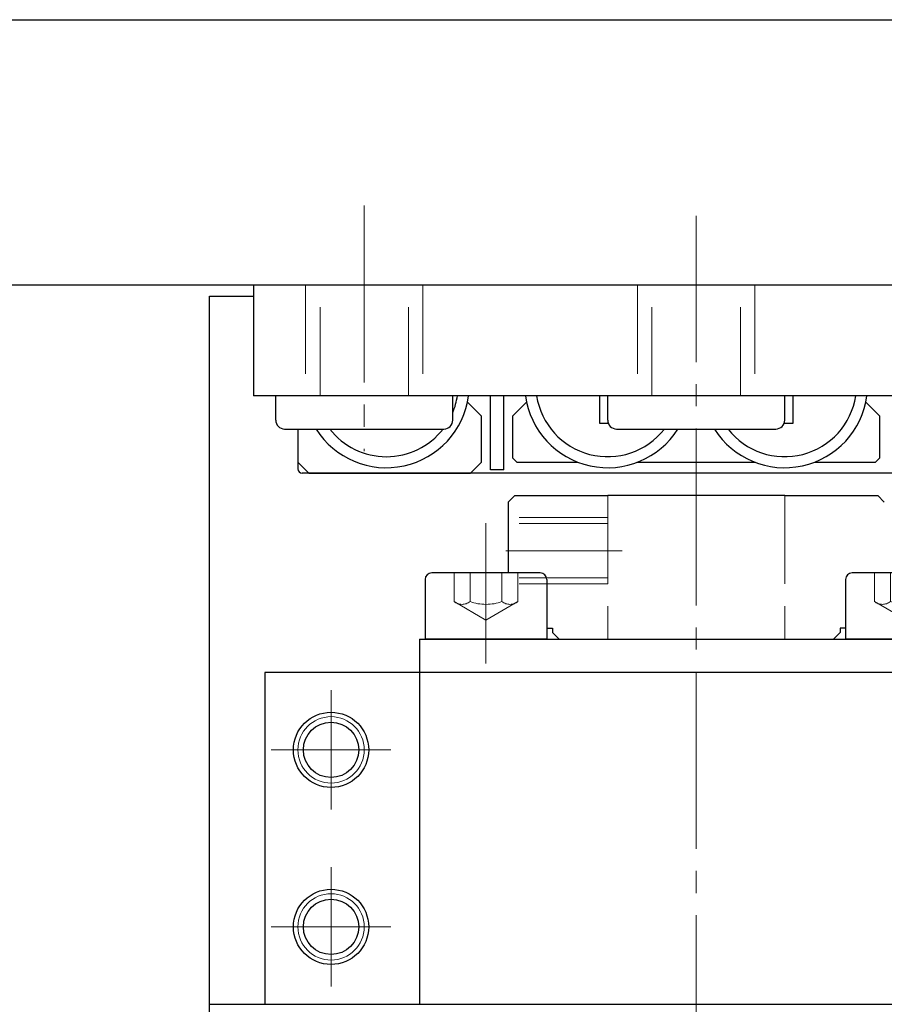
# Model space of a CAD drawing. Header units: millimetres. Extents: x 8809 to 9805, y 1960 to 2646.
# Tile 39 of 48: x 9737 to 9776, y 2279 to 2324. Entities that reach past the tile are written whole.
import ezdxf

# ---------------------------------------------------------------- set-up
doc = ezdxf.new("R2010")
doc.units = ezdxf.units.MM
doc.header["$LTSCALE"] = 0.8
doc.linetypes.add('GEN3', pattern=[6.25, 5, -1.25])
doc.linetypes.add('GEN7', pattern=[13.75, 10, -1.25, 1.25, -1.25])
doc.layers.get('0').update_dxf_attribs({"lineweight": 30})
for name, color, linetype, lineweight in [('3', 6, 'GEN3', 15), ('6', 2, 'Continuous', 15), ('7', 4, 'GEN7', 15)]:
    doc.layers.add(name, color=color, linetype=linetype, lineweight=lineweight)

# ---------------------------------------------------------------- blocks, each defined once
blk = doc.blocks.new('A$C13216723')
for p, q in [((0, 2.7), (0, 0)), ((5.2, 3), (0.3, 3)), ((5.5, 2.7), (5.5, 0)), ((5.5, 0), (0, 0))]:
    blk.add_line(p, q)
for centre, start, end in [((0.3, 2.7), 90, 180), ((5.2, 2.7), 0, 90)]:
    blk.add_arc(centre, 0.3, start, end)
at = {"layer": '3'}
for p, q in [((1.306, 3), (1.306, 1.7)), ((2.028, 3), (2.028, 1.7)), ((3.472, 3), (3.472, 1.7)), ((4.194, 3), (4.194, 1.7)), ((1.306, 1.7), (2.75, 0.866)), ((4.194, 1.7), (2.75, 0.866))]:
    blk.add_line(p, q, dxfattribs=at)
for centre, radius, start, end in [((1.667, 2.164), 0.588, 232.1211, 307.8789), ((2.75, 3.742), 2.166, 250.5288, 289.4712), ((3.833, 2.164), 0.588, 232.1211, 307.8789)]:
    blk.add_arc(centre, radius, start, end, dxfattribs=at)

msp = doc.modelspace()

# ---------------------------------------------------------------- linework, layer by layer
for p, q in [((9485.1216, 2323.9201), (9805.1216, 2323.9201)), ((9805.1216, 2311.9201), (9485.1216, 2311.9201)), ((9787.1217, 2311.9201), (9747.1217, 2311.9201)), ((9747.1217, 2311.9201), (9747.1217, 2306.9201)), ((9775.2217, 2311.9201), (9759.0217, 2311.9201)), ((9745.1217, 2278.4201), (9745.1217, 2311.4201)), ((9745.1217, 2311.4201), (9747.1217, 2311.4201)), ((9787.1217, 2306.9201), (9747.1217, 2306.9201)), ((9748.1217, 2305.8201), (9748.1217, 2306.9201)), ((9756.1217, 2305.8201), (9756.1217, 2306.9201)), ((9757.8217, 2303.5701), (9757.8217, 2306.9201)), ((9758.4217, 2303.5701), (9758.4217, 2306.9201)), ((9762.7617, 2305.6701), (9762.7617, 2306.9201)), ((9763.1217, 2305.8201), (9763.1217, 2306.9201)), ((9771.1217, 2305.8201), (9771.1217, 2306.9201)), ((9771.4817, 2306.9201), (9771.4817, 2305.6701)), ((9757.4217, 2305.9988), (9756.7881, 2306.6324)), ((9759.4554, 2306.6324), (9758.8217, 2305.9988)), ((9774.7881, 2306.6324), (9775.4217, 2305.9988)), ((9757.4217, 2303.9201), (9757.4217, 2305.9988)), ((9758.8217, 2305.9988), (9758.8217, 2304.1201)), ((9775.4217, 2304.1201), (9775.4217, 2305.9988)), ((9763.1509, 2305.6701), (9762.7617, 2305.6701)), ((9771.4817, 2305.6701), (9771.0925, 2305.6701)), ((9748.5217, 2305.4201), (9755.7217, 2305.4201)), ((9749.1217, 2305.4201), (9749.1217, 2303.9201)), ((9749.1217, 2305.4201), (9749.1217, 2303.6201)), ((9763.5217, 2305.4201), (9770.7217, 2305.4201)), ((9749.1217, 2303.9201), (9749.6217, 2303.4201)), ((9756.9217, 2303.4201), (9757.4217, 2303.9201)), ((9758.8217, 2304.1201), (9759.0217, 2303.9201)), ((9759.0217, 2303.9201), (9761.7754, 2303.9201)), ((9764.4656, 2303.9201), (9769.7778, 2303.9201)), ((9772.468, 2303.9201), (9775.2217, 2303.9201)), ((9775.2217, 2303.9201), (9775.4217, 2304.1201)), ((9785.2217, 2303.4201), (9749.3217, 2303.4201)), ((9749.6217, 2303.4201), (9756.9217, 2303.4201)), ((9758.4217, 2303.5701), (9757.8217, 2303.5701)), ((9758.6217, 2302.1201), (9758.9217, 2302.4201)), ((9758.6217, 2302.1201), (9758.6217, 2298.9201)), ((9758.9217, 2302.4201), (9763.1217, 2302.4201)), ((9771.1217, 2302.4201), (9763.1217, 2302.4201)), ((9771.1217, 2302.4201), (9775.3218, 2302.4201)), ((9775.6217, 2302.1201), (9775.3218, 2302.4201)), ((9760.3718, 2296.4201), (9760.6217, 2296.4201)), ((9760.6217, 2296.4201), (9760.6217, 2296.2201)), ((9760.6217, 2296.2201), (9760.9217, 2295.9201)), ((9773.3217, 2295.9201), (9773.6217, 2296.2201)), ((9773.6217, 2296.4201), (9773.6217, 2296.2201)), ((9773.8718, 2296.4201), (9773.6217, 2296.4201)), ((9754.6218, 2295.9201), (9779.6218, 2295.9201)), ((9754.6218, 2295.9201), (9754.6218, 2294.4201)), ((9760.9217, 2295.9201), (9773.3217, 2295.9201)), ((9786.6217, 2294.4201), (9747.6216, 2294.4201)), ((9747.6216, 2294.4201), (9747.6216, 2279.4201)), ((9754.6216, 2294.4201), (9754.6216, 2279.4201)), ((9779.6218, 2294.4201), (9754.6218, 2294.4201)), ((9745.1217, 2279.4201), (9789.1217, 2279.4201))]:
    msp.add_line(p, q)
for centre, radius in [((9750.6216, 2290.9201), 1.7), ((9750.6217, 2290.9201), 1.25), ((9750.6216, 2282.9201), 1.7), ((9750.6217, 2282.9201), 1.25)]:
    msp.add_circle(centre, radius)
for centre, radius, start, end in [((9753.1217, 2307.4201), 3.75, 212.23095, 352.33774), ((9753.1217, 2307.4201), 3.25, 337.38014, 351.15012), ((9763.1217, 2307.4201), 3.75, 187.66226, 327.76905), ((9763.1217, 2307.4201), 3.25, 188.84988, 322.02013), ((9771.1217, 2307.4201), 3.75, 212.23095, 352.33774), ((9771.1217, 2307.4201), 3.25, 217.97987, 351.15012), ((9748.5217, 2305.8201), 0.4, 180, 270), ((9755.7217, 2305.8201), 0.4, 270, 0), ((9763.5217, 2305.8201), 0.4, 180, 270), ((9770.7217, 2305.8201), 0.4, 270, 0), ((9753.1217, 2307.4201), 3.25, 217.97987, 322.02013), ((9749.3217, 2303.6201), 0.2, 180, 270)]:
    msp.add_arc(centre, radius, start, end)
at = {"layer": '3'}
for p, q in [((9749.4717, 2311.9201), (9749.4717, 2306.9201)), ((9750.1217, 2306.9201), (9750.1217, 2311.9201)), ((9754.1217, 2306.9201), (9754.1217, 2311.9201)), ((9754.7717, 2311.9201), (9754.7717, 2306.9201)), ((9764.4717, 2311.9201), (9764.4717, 2306.9201)), ((9765.1217, 2306.9201), (9765.1217, 2311.9201)), ((9769.1217, 2306.9201), (9769.1217, 2311.9201)), ((9769.7717, 2311.9201), (9769.7717, 2306.9201)), ((9763.1217, 2302.4201), (9763.1217, 2295.9201)), ((9771.1218, 2302.4201), (9771.1217, 2295.9201)), ((9763.1217, 2301.4201), (9758.6217, 2301.4201)), ((9763.1217, 2301.1496), (9758.6217, 2301.1496)), ((9763.1217, 2298.6906), (9758.6217, 2298.6906)), ((9763.1217, 2298.4201), (9758.6217, 2298.4201))]:
    msp.add_line(p, q, dxfattribs=at)
at = {"layer": '6'}
for centre in [(9750.6217, 2290.9201), (9750.6217, 2282.9201)]:
    msp.add_circle(centre, 1.5, dxfattribs=at)
at = {"layer": '7'}
for p, q in [((9752.1217, 2315.5262), (9752.1217, 2304.4201)), ((9767.1217, 2264.4488), (9767.1217, 2315.0484)), ((9757.6218, 2301.1619), (9757.6218, 2294.8175)), ((9763.7732, 2299.9201), (9758.5117, 2299.9201)), ((9750.6216, 2293.6201), (9750.6216, 2288.2201)), ((9750.6217, 2290.9201), (9750.6217, 2292.9201)), ((9753.3216, 2290.9201), (9747.9216, 2290.9201)), ((9750.6217, 2290.9201), (9748.6217, 2290.9201)), ((9750.6217, 2290.9201), (9750.6217, 2288.9201)), ((9750.6217, 2290.9201), (9752.6217, 2290.9201)), ((9750.6216, 2285.6201), (9750.6216, 2280.2201)), ((9750.6217, 2282.9201), (9750.6217, 2284.9201)), ((9753.3216, 2282.9201), (9747.9216, 2282.9201)), ((9750.6217, 2282.9201), (9748.6217, 2282.9201)), ((9750.6217, 2282.9201), (9752.6217, 2282.9201)), ((9750.6217, 2282.9201), (9750.6217, 2280.9201))]:
    msp.add_line(p, q, dxfattribs=at)

# ---------------------------------------------------------------- block references
for p in [(9754.8718, 2295.9201), (9773.8718, 2295.9201)]:
    msp.add_blockref('A$C13216723', p)

doc.saveas('drawing.dxf')
